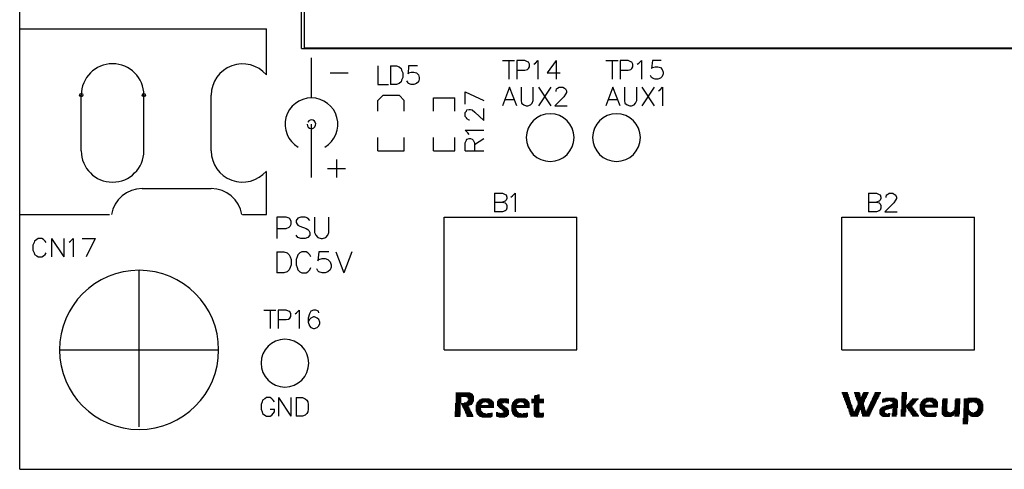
# Model space of a CAD drawing. Extents: x -0.24 to 4.91, y -0.23 to 6.58.
# Tile 1 of 24: x -0.23 to 1.63, y -0.23 to 0.62. Entities that reach past the tile are written whole.
import ezdxf

# ---------------------------------------------------------------- set-up
doc = ezdxf.new("R2010")
doc.units = 0
doc.layers.get('0').update_dxf_attribs({"linetype": 'CONTINUOUS'})
doc.layers.add('mb672d', color=1, linetype='CONTINUOUS')

# ---------------------------------------------------------------- blocks, each defined once
blk = doc.blocks.new('D94')
blk.add_circle((0, 0), 0.003)

msp = doc.modelspace()

# ---------------------------------------------------------------- linework, layer by layer
at = {"layer": 'mb672d', "color": 5}
for points in [[(-0.225, -0.225), (-0.225, 6.575)], [(0.306, 0.568), (0.306, 2.3)], [(0.312, 0.569), (0.312, 2.299)], [(-0.225, 0.255), (-0.225, 0.605), (0.24, 0.605)], [(0.24, 0.518), (0.24, 0.605)], [(0.306, 0.568), (3.614, 0.568)], [(0.312, 0.569), (3.617, 0.569)], [(0.325, 0.475), (0.325, 0.55)], [(0.685, 0.545), (0.708, 0.545)], [(0.697, 0.545), (0.697, 0.51)], [(0.712, 0.527), (0.727, 0.527), (0.732, 0.528), (0.734, 0.53), (0.736, 0.533), (0.736, 0.538), (0.734, 0.542), (0.732, 0.543), (0.727, 0.545), (0.712, 0.545), (0.712, 0.51)], [(0.744, 0.538), (0.747, 0.54), (0.752, 0.545), (0.752, 0.51)], [(0.786, 0.545), (0.769, 0.522), (0.794, 0.522)], [(0.786, 0.545), (0.786, 0.51)], [(0.88, 0.545), (0.903, 0.545)], [(0.892, 0.545), (0.892, 0.51)], [(0.907, 0.527), (0.922, 0.527), (0.927, 0.528), (0.929, 0.53), (0.931, 0.533), (0.931, 0.538), (0.929, 0.542), (0.927, 0.543), (0.922, 0.545), (0.907, 0.545), (0.907, 0.51)], [(0.939, 0.538), (0.942, 0.54), (0.947, 0.545), (0.947, 0.51)], [(0.984, 0.545), (0.968, 0.545), (0.966, 0.53), (0.968, 0.532), (0.973, 0.533), (0.978, 0.533), (0.983, 0.532), (0.986, 0.528), (0.988, 0.523), (0.988, 0.52), (0.986, 0.515), (0.983, 0.512), (0.978, 0.51), (0.973, 0.51), (0.968, 0.512), (0.966, 0.513), (0.964, 0.517)], [(0.36, 0.522), (0.394, 0.522)], [(0.45, 0.535), (0.45, 0.5), (0.47, 0.5)], [(0.474, 0.535), (0.474, 0.5)], [(0.474, 0.535), (0.485, 0.535), (0.49, 0.533), (0.494, 0.53), (0.495, 0.527), (0.497, 0.522), (0.497, 0.513), (0.495, 0.508), (0.494, 0.505), (0.49, 0.502), (0.485, 0.5), (0.474, 0.5)], [(0.525, 0.535), (0.508, 0.535), (0.507, 0.52), (0.508, 0.522), (0.513, 0.523), (0.518, 0.523), (0.523, 0.522), (0.527, 0.518), (0.528, 0.513), (0.528, 0.51), (0.527, 0.505), (0.523, 0.502), (0.518, 0.5), (0.513, 0.5), (0.508, 0.502), (0.507, 0.503), (0.505, 0.507)], [(0.615, 0.486), (0.65, 0.47)], [(0.615, 0.463), (0.615, 0.486)], [(0.712, 0.46), (0.698, 0.495), (0.685, 0.46)], [(0.72, 0.495), (0.72, 0.47), (0.721, 0.465), (0.725, 0.462), (0.73, 0.46), (0.733, 0.46), (0.738, 0.462), (0.741, 0.465), (0.743, 0.47), (0.743, 0.495)], [(0.753, 0.495), (0.776, 0.46)], [(0.776, 0.495), (0.753, 0.46)], [(0.786, 0.487), (0.786, 0.488), (0.787, 0.492), (0.789, 0.493), (0.792, 0.495), (0.799, 0.495), (0.802, 0.493), (0.804, 0.492), (0.806, 0.488), (0.806, 0.485), (0.804, 0.482), (0.801, 0.477), (0.784, 0.46), (0.807, 0.46)], [(0.907, 0.46), (0.893, 0.495), (0.88, 0.46)], [(0.915, 0.495), (0.915, 0.47), (0.916, 0.465), (0.92, 0.462), (0.925, 0.46), (0.928, 0.46), (0.933, 0.462), (0.936, 0.465), (0.938, 0.47), (0.938, 0.495)], [(0.948, 0.495), (0.971, 0.46)], [(0.971, 0.495), (0.948, 0.46)], [(0.979, 0.488), (0.982, 0.49), (0.987, 0.495), (0.987, 0.46)], [(-0.109, 0.375), (-0.109, 0.48)], [(0.009, 0.375), (0.009, 0.48)], [(0.136, 0.375), (0.136, 0.48)], [(0.45, 0.47), (0.46, 0.48)], [(0.45, 0.45), (0.45, 0.47)], [(0.46, 0.48), (0.49, 0.48)], [(0.49, 0.48), (0.5, 0.47)], [(0.5, 0.45), (0.5, 0.47)], [(0.555, 0.45), (0.555, 0.475), (0.595, 0.475)], [(0.595, 0.45), (0.595, 0.475)], [(0.69, 0.472), (0.707, 0.472)], [(0.885, 0.472), (0.902, 0.472)], [(0.623, 0.433), (0.622, 0.433), (0.618, 0.435), (0.617, 0.437), (0.615, 0.44), (0.615, 0.447), (0.617, 0.45), (0.618, 0.452), (0.622, 0.453), (0.625, 0.453), (0.628, 0.452), (0.633, 0.448), (0.65, 0.432), (0.65, 0.455)], [(0.325, 0.4), (0.325, 0.425)], [(0.622, 0.406), (0.62, 0.409), (0.615, 0.414), (0.65, 0.414)], [(0.325, 0.325), (0.325, 0.4)], [(0.45, 0.375), (0.45, 0.4)], [(0.45, 0.375), (0.5, 0.375), (0.5, 0.4)], [(0.555, 0.375), (0.555, 0.4)], [(0.595, 0.375), (0.595, 0.4)], [(0.615, 0.375), (0.615, 0.39), (0.617, 0.395), (0.618, 0.397), (0.622, 0.398), (0.625, 0.398), (0.628, 0.397), (0.63, 0.395), (0.632, 0.39), (0.632, 0.375)], [(0.632, 0.387), (0.65, 0.398)], [(0.555, 0.375), (0.595, 0.375)], [(0.615, 0.375), (0.65, 0.375)], [(0.372, 0.359), (0.372, 0.325)], [(0.24, 0.255), (0.24, 0.335)], [(0.355, 0.342), (0.389, 0.342)], [(0.006, 0.304), (0.136, 0.304)], [(0.67, 0.295), (0.67, 0.26)], [(0.67, 0.295), (0.685, 0.295), (0.69, 0.293), (0.692, 0.292), (0.693, 0.288), (0.693, 0.285), (0.692, 0.282), (0.69, 0.28), (0.685, 0.278)], [(0.701, 0.288), (0.704, 0.29), (0.709, 0.295), (0.709, 0.26)], [(1.375, 0.295), (1.375, 0.26)], [(1.375, 0.295), (1.39, 0.295), (1.395, 0.293), (1.397, 0.292), (1.398, 0.288), (1.398, 0.285), (1.397, 0.282), (1.395, 0.28), (1.39, 0.278)], [(1.408, 0.287), (1.408, 0.288), (1.409, 0.292), (1.411, 0.293), (1.414, 0.295), (1.421, 0.295), (1.424, 0.293), (1.426, 0.292), (1.428, 0.288), (1.428, 0.285), (1.426, 0.282), (1.423, 0.277), (1.406, 0.26), (1.429, 0.26)], [(0.67, 0.278), (0.685, 0.278), (0.69, 0.277), (0.692, 0.275), (0.693, 0.272), (0.693, 0.267), (0.692, 0.263), (0.69, 0.262), (0.685, 0.26), (0.67, 0.26)], [(1.375, 0.278), (1.39, 0.278), (1.395, 0.277), (1.397, 0.275), (1.398, 0.272), (1.398, 0.267), (1.397, 0.263), (1.395, 0.262), (1.39, 0.26), (1.375, 0.26)], [(-0.225, 0.255), (-0.056, 0.255)], [(0.195, 0.255), (0.24, 0.255)], [(0.26, 0.229), (0.277, 0.229), (0.283, 0.231), (0.285, 0.233), (0.287, 0.237), (0.287, 0.242), (0.285, 0.246), (0.283, 0.248), (0.277, 0.25), (0.26, 0.25), (0.26, 0.21)], [(0.322, 0.244), (0.318, 0.248), (0.313, 0.25), (0.305, 0.25), (0.299, 0.248), (0.296, 0.244), (0.296, 0.24), (0.298, 0.237), (0.299, 0.235), (0.303, 0.233), (0.315, 0.229), (0.318, 0.227), (0.32, 0.225), (0.322, 0.221), (0.322, 0.216), (0.318, 0.212), (0.313, 0.21), (0.305, 0.21), (0.299, 0.212), (0.296, 0.216)], [(0.331, 0.25), (0.331, 0.221), (0.333, 0.216), (0.337, 0.212), (0.343, 0.21), (0.346, 0.21), (0.352, 0.212), (0.356, 0.216), (0.358, 0.221), (0.358, 0.25)], [(0.575, 0), (0.575, 0.25), (0.825, 0.25)], [(0.825, 0), (0.825, 0.25)], [(1.325, 0), (1.325, 0.25), (1.575, 0.25)], [(1.575, 0), (1.575, 0.25)], [(-0.175, 0.202), (-0.177, 0.205), (-0.18, 0.208), (-0.183, 0.21), (-0.19, 0.21), (-0.193, 0.208), (-0.197, 0.205), (-0.198, 0.202), (-0.2, 0.197), (-0.2, 0.188), (-0.198, 0.183), (-0.197, 0.18), (-0.193, 0.177), (-0.19, 0.175), (-0.183, 0.175), (-0.18, 0.177), (-0.177, 0.18), (-0.175, 0.183)], [(-0.165, 0.21), (-0.165, 0.175)], [(-0.165, 0.21), (-0.142, 0.175)], [(-0.142, 0.21), (-0.142, 0.175)], [(-0.132, 0.203), (-0.129, 0.205), (-0.124, 0.21), (-0.124, 0.175)], [(-0.107, 0.21), (-0.083, 0.21)], [(-0.083, 0.21), (-0.1, 0.175)], [(0.26, 0.185), (0.26, 0.145)], [(0.26, 0.185), (0.273, 0.185), (0.279, 0.183), (0.283, 0.179), (0.285, 0.175), (0.287, 0.17), (0.287, 0.16), (0.285, 0.155), (0.283, 0.151), (0.279, 0.147), (0.273, 0.145), (0.26, 0.145)], [(0.324, 0.175), (0.322, 0.179), (0.318, 0.183), (0.315, 0.185), (0.307, 0.185), (0.303, 0.183), (0.299, 0.179), (0.298, 0.175), (0.296, 0.17), (0.296, 0.16), (0.298, 0.155), (0.299, 0.151), (0.303, 0.147), (0.307, 0.145), (0.315, 0.145), (0.318, 0.147), (0.322, 0.151), (0.324, 0.155)], [(0.358, 0.185), (0.339, 0.185), (0.337, 0.168), (0.339, 0.17), (0.345, 0.172), (0.351, 0.172), (0.356, 0.17), (0.36, 0.166), (0.362, 0.16), (0.362, 0.156), (0.36, 0.151), (0.356, 0.147), (0.351, 0.145), (0.345, 0.145), (0.339, 0.147), (0.337, 0.149), (0.335, 0.153)], [(0.371, 0.185), (0.386, 0.145)], [(0.401, 0.185), (0.386, 0.145)], [(0, -0.145), (0, 0.15)], [(0.235, 0.075), (0.258, 0.075)], [(0.247, 0.075), (0.247, 0.04)], [(0.262, 0.057), (0.277, 0.057), (0.282, 0.058), (0.284, 0.06), (0.286, 0.063), (0.286, 0.068), (0.284, 0.072), (0.282, 0.073), (0.277, 0.075), (0.262, 0.075), (0.262, 0.04)], [(0.294, 0.068), (0.297, 0.07), (0.302, 0.075), (0.302, 0.04)], [(0.339, 0.07), (0.338, 0.073), (0.333, 0.075), (0.329, 0.075), (0.324, 0.073), (0.321, 0.068), (0.319, 0.06), (0.319, 0.052), (0.321, 0.045), (0.324, 0.042), (0.329, 0.04), (0.331, 0.04), (0.336, 0.042), (0.339, 0.045), (0.341, 0.05), (0.341, 0.052), (0.339, 0.057), (0.336, 0.06), (0.331, 0.062), (0.329, 0.062), (0.324, 0.06), (0.321, 0.057), (0.319, 0.052)], [(-0.15, 0), (0.15, 0)], [(0.575, 0), (0.825, 0)], [(1.325, 0), (1.575, 0)], [(0.255, -0.098), (0.253, -0.095), (0.25, -0.092), (0.247, -0.09), (0.24, -0.09), (0.237, -0.092), (0.233, -0.095), (0.232, -0.098), (0.23, -0.103), (0.23, -0.112), (0.232, -0.117), (0.233, -0.12), (0.237, -0.123), (0.24, -0.125), (0.247, -0.125), (0.25, -0.123), (0.253, -0.12), (0.255, -0.117), (0.255, -0.112)], [(0.263, -0.09), (0.263, -0.125)], [(0.263, -0.09), (0.286, -0.125)], [(0.286, -0.09), (0.286, -0.125)], [(0.296, -0.09), (0.296, -0.125)], [(0.296, -0.09), (0.308, -0.09), (0.313, -0.092), (0.316, -0.095), (0.318, -0.098), (0.319, -0.103), (0.319, -0.112), (0.318, -0.117), (0.316, -0.12), (0.313, -0.123), (0.308, -0.125), (0.296, -0.125)], [(0.597, -0.081), (0.624, -0.081)], [(0.597, -0.082), (0.626, -0.082)], [(0.597, -0.083), (0.628, -0.083)], [(0.597, -0.084), (0.629, -0.084)], [(0.597, -0.085), (0.629, -0.085)], [(0.597, -0.086), (0.63, -0.086)], [(0.597, -0.087), (0.631, -0.087)], [(0.597, -0.088), (0.607, -0.088)], [(0.597, -0.089), (0.607, -0.089)], [(0.597, -0.09), (0.607, -0.09)], [(0.597, -0.091), (0.607, -0.091)], [(0.597, -0.092), (0.607, -0.092)], [(0.616, -0.088), (0.631, -0.088)], [(0.619, -0.089), (0.631, -0.089)], [(0.62, -0.09), (0.631, -0.09)], [(0.62, -0.091), (0.631, -0.091)], [(0.621, -0.092), (0.631, -0.092)], [(0.647, -0.092), (0.66, -0.092)], [(0.681, -0.092), (0.694, -0.092)], [(0.714, -0.092), (0.727, -0.092)], [(0.745, -0.087), (0.755, -0.087)], [(0.745, -0.088), (0.755, -0.088)], [(0.745, -0.089), (0.755, -0.089)], [(0.745, -0.09), (0.755, -0.09)], [(0.745, -0.091), (0.755, -0.091)], [(0.745, -0.092), (0.755, -0.092)], [(0.746, -0.086), (0.755, -0.086)], [(0.751, -0.085), (0.755, -0.085)], [(1.325, -0.08), (1.335, -0.08)], [(1.325, -0.081), (1.336, -0.081)], [(1.326, -0.082), (1.336, -0.082)], [(1.326, -0.083), (1.336, -0.083)], [(1.326, -0.084), (1.337, -0.084)], [(1.327, -0.085), (1.337, -0.085)], [(1.327, -0.086), (1.337, -0.086)], [(1.327, -0.087), (1.338, -0.087)], [(1.328, -0.088), (1.338, -0.088)], [(1.328, -0.089), (1.338, -0.089)], [(1.329, -0.09), (1.339, -0.09)], [(1.329, -0.091), (1.339, -0.091)], [(1.329, -0.092), (1.339, -0.092)], [(1.348, -0.08), (1.358, -0.08)], [(1.348, -0.081), (1.358, -0.081)], [(1.349, -0.082), (1.359, -0.082)], [(1.349, -0.083), (1.359, -0.083)], [(1.349, -0.084), (1.359, -0.084)], [(1.35, -0.085), (1.359, -0.085)], [(1.35, -0.086), (1.36, -0.086)], [(1.35, -0.087), (1.36, -0.087)], [(1.351, -0.088), (1.36, -0.088)], [(1.351, -0.089), (1.36, -0.089)], [(1.351, -0.09), (1.37, -0.09)], [(1.352, -0.091), (1.37, -0.091)], [(1.352, -0.092), (1.369, -0.092)], [(1.361, -0.089), (1.371, -0.089)], [(1.362, -0.087), (1.372, -0.087)], [(1.362, -0.088), (1.371, -0.088)], [(1.363, -0.085), (1.373, -0.085)], [(1.363, -0.086), (1.372, -0.086)], [(1.364, -0.083), (1.374, -0.083)], [(1.364, -0.084), (1.373, -0.084)], [(1.365, -0.081), (1.375, -0.081)], [(1.365, -0.082), (1.374, -0.082)], [(1.366, -0.08), (1.375, -0.08)], [(1.382, -0.091), (1.393, -0.091)], [(1.382, -0.092), (1.392, -0.092)], [(1.383, -0.089), (1.394, -0.089)], [(1.383, -0.09), (1.393, -0.09)], [(1.384, -0.087), (1.395, -0.087)], [(1.384, -0.088), (1.394, -0.088)], [(1.385, -0.085), (1.396, -0.085)], [(1.385, -0.086), (1.395, -0.086)], [(1.386, -0.082), (1.397, -0.082)], [(1.386, -0.083), (1.397, -0.083)], [(1.386, -0.084), (1.396, -0.084)], [(1.387, -0.08), (1.398, -0.08)], [(1.387, -0.081), (1.398, -0.081)], [(1.402, -0.092), (1.426, -0.092)], [(1.407, -0.091), (1.424, -0.091)], [(1.437, -0.087), (1.447, -0.087)], [(1.437, -0.088), (1.447, -0.088)], [(1.437, -0.089), (1.447, -0.089)], [(1.437, -0.09), (1.447, -0.09)], [(1.437, -0.091), (1.447, -0.091)], [(1.437, -0.092), (1.447, -0.092)], [(1.438, -0.08), (1.447, -0.08)], [(1.438, -0.081), (1.447, -0.081)], [(1.438, -0.082), (1.447, -0.082)], [(1.438, -0.083), (1.447, -0.083)], [(1.438, -0.084), (1.447, -0.084)], [(1.438, -0.085), (1.447, -0.085)], [(1.438, -0.086), (1.447, -0.086)], [(1.457, -0.092), (1.469, -0.092)], [(1.481, -0.092), (1.499, -0.092)], [(1.484, -0.091), (1.497, -0.091)], [(1.515, -0.092), (1.524, -0.092)], [(1.539, -0.092), (1.548, -0.092)], [(1.556, -0.092), (1.583, -0.092)], [(1.562, -0.091), (1.58, -0.091)], [(0.596, -0.101), (0.606, -0.101)], [(0.596, -0.102), (0.606, -0.102)], [(0.596, -0.103), (0.606, -0.103)], [(0.596, -0.104), (0.606, -0.104)], [(0.596, -0.105), (0.606, -0.105)], [(0.596, -0.106), (0.606, -0.106)], [(0.596, -0.107), (0.606, -0.107)], [(0.596, -0.108), (0.606, -0.108)], [(0.596, -0.109), (0.606, -0.109)], [(0.596, -0.11), (0.606, -0.11)], [(0.596, -0.111), (0.606, -0.111)], [(0.597, -0.093), (0.607, -0.093)], [(0.597, -0.094), (0.607, -0.094)], [(0.597, -0.095), (0.607, -0.095)], [(0.597, -0.096), (0.607, -0.096)], [(0.597, -0.097), (0.607, -0.097)], [(0.597, -0.098), (0.607, -0.098)], [(0.597, -0.099), (0.607, -0.099)], [(0.597, -0.1), (0.606, -0.1)], [(0.607, -0.101), (0.628, -0.101)], [(0.608, -0.102), (0.627, -0.102)], [(0.608, -0.103), (0.625, -0.103)], [(0.609, -0.104), (0.622, -0.104)], [(0.609, -0.105), (0.62, -0.105)], [(0.61, -0.106), (0.621, -0.106)], [(0.61, -0.107), (0.621, -0.107)], [(0.611, -0.108), (0.622, -0.108)], [(0.611, -0.109), (0.622, -0.109)], [(0.612, -0.11), (0.623, -0.11)], [(0.612, -0.111), (0.623, -0.111)], [(0.613, -0.1), (0.629, -0.1)], [(0.617, -0.099), (0.629, -0.099)], [(0.618, -0.098), (0.63, -0.098)], [(0.619, -0.097), (0.63, -0.097)], [(0.62, -0.095), (0.631, -0.095)], [(0.62, -0.096), (0.631, -0.096)], [(0.621, -0.093), (0.631, -0.093)], [(0.621, -0.094), (0.631, -0.094)], [(0.635, -0.104), (0.645, -0.104)], [(0.635, -0.105), (0.669, -0.105)], [(0.635, -0.106), (0.669, -0.106)], [(0.635, -0.107), (0.669, -0.107)], [(0.635, -0.108), (0.669, -0.108)], [(0.635, -0.109), (0.644, -0.109)], [(0.635, -0.11), (0.644, -0.11)], [(0.635, -0.111), (0.644, -0.111)], [(0.636, -0.101), (0.646, -0.101)], [(0.636, -0.102), (0.645, -0.102)], [(0.636, -0.103), (0.645, -0.103)], [(0.637, -0.099), (0.648, -0.099)], [(0.637, -0.1), (0.647, -0.1)], [(0.638, -0.098), (0.651, -0.098)], [(0.639, -0.097), (0.667, -0.097)], [(0.64, -0.096), (0.666, -0.096)], [(0.641, -0.095), (0.665, -0.095)], [(0.642, -0.094), (0.664, -0.094)], [(0.644, -0.093), (0.662, -0.093)], [(0.654, -0.098), (0.668, -0.098)], [(0.657, -0.099), (0.668, -0.099)], [(0.658, -0.1), (0.669, -0.1)], [(0.659, -0.101), (0.669, -0.101)], [(0.659, -0.102), (0.669, -0.102)], [(0.66, -0.103), (0.669, -0.103)], [(0.66, -0.104), (0.669, -0.104)], [(0.675, -0.097), (0.697, -0.097)], [(0.675, -0.098), (0.697, -0.098)], [(0.675, -0.099), (0.688, -0.099)], [(0.675, -0.1), (0.685, -0.1)], [(0.675, -0.101), (0.684, -0.101)], [(0.675, -0.102), (0.684, -0.102)], [(0.675, -0.103), (0.685, -0.103)], [(0.675, -0.104), (0.686, -0.104)], [(0.676, -0.095), (0.697, -0.095)], [(0.676, -0.096), (0.697, -0.096)], [(0.676, -0.105), (0.687, -0.105)], [(0.677, -0.094), (0.697, -0.094)], [(0.677, -0.106), (0.689, -0.106)], [(0.678, -0.107), (0.69, -0.107)], [(0.679, -0.093), (0.697, -0.093)], [(0.679, -0.108), (0.691, -0.108)], [(0.68, -0.109), (0.693, -0.109)], [(0.681, -0.11), (0.694, -0.11)], [(0.683, -0.111), (0.695, -0.111)], [(0.691, -0.099), (0.697, -0.099)], [(0.695, -0.1), (0.697, -0.1)], [(0.702, -0.104), (0.712, -0.104)], [(0.702, -0.105), (0.736, -0.105)], [(0.702, -0.106), (0.736, -0.106)], [(0.702, -0.107), (0.736, -0.107)], [(0.702, -0.108), (0.736, -0.108)], [(0.702, -0.109), (0.711, -0.109)], [(0.702, -0.11), (0.711, -0.11)], [(0.702, -0.111), (0.711, -0.111)], [(0.703, -0.101), (0.713, -0.101)], [(0.703, -0.102), (0.712, -0.102)], [(0.703, -0.103), (0.712, -0.103)], [(0.704, -0.099), (0.715, -0.099)], [(0.704, -0.1), (0.714, -0.1)], [(0.705, -0.098), (0.718, -0.098)], [(0.706, -0.097), (0.734, -0.097)], [(0.707, -0.096), (0.733, -0.096)], [(0.708, -0.095), (0.732, -0.095)], [(0.709, -0.094), (0.731, -0.094)], [(0.711, -0.093), (0.729, -0.093)], [(0.721, -0.098), (0.735, -0.098)], [(0.724, -0.099), (0.735, -0.099)], [(0.725, -0.1), (0.736, -0.1)], [(0.726, -0.101), (0.736, -0.101)], [(0.726, -0.102), (0.736, -0.102)], [(0.727, -0.103), (0.736, -0.103)], [(0.727, -0.104), (0.736, -0.104)], [(0.74, -0.093), (0.763, -0.093)], [(0.74, -0.094), (0.763, -0.094)], [(0.74, -0.095), (0.763, -0.095)], [(0.74, -0.096), (0.763, -0.096)], [(0.74, -0.097), (0.763, -0.097)], [(0.74, -0.098), (0.763, -0.098)], [(0.74, -0.099), (0.763, -0.099)], [(0.744, -0.104), (0.754, -0.104)], [(0.744, -0.105), (0.754, -0.105)], [(0.744, -0.106), (0.754, -0.106)], [(0.744, -0.107), (0.754, -0.107)], [(0.744, -0.108), (0.754, -0.108)], [(0.744, -0.109), (0.754, -0.109)], [(0.744, -0.11), (0.754, -0.11)], [(0.744, -0.111), (0.754, -0.111)], [(0.745, -0.1), (0.754, -0.1)], [(0.745, -0.101), (0.754, -0.101)], [(0.745, -0.102), (0.754, -0.102)], [(0.745, -0.103), (0.754, -0.103)], [(1.33, -0.093), (1.34, -0.093)], [(1.33, -0.094), (1.34, -0.094)], [(1.331, -0.095), (1.34, -0.095)], [(1.331, -0.096), (1.341, -0.096)], [(1.331, -0.097), (1.341, -0.097)], [(1.332, -0.098), (1.341, -0.098)], [(1.332, -0.099), (1.342, -0.099)], [(1.332, -0.1), (1.342, -0.1)], [(1.333, -0.101), (1.342, -0.101)], [(1.333, -0.102), (1.343, -0.102)], [(1.334, -0.103), (1.343, -0.103)], [(1.334, -0.104), (1.343, -0.104)], [(1.334, -0.105), (1.344, -0.105)], [(1.335, -0.106), (1.344, -0.106)], [(1.335, -0.107), (1.344, -0.107)], [(1.335, -0.108), (1.345, -0.108)], [(1.336, -0.109), (1.345, -0.109)], [(1.336, -0.11), (1.345, -0.11)], [(1.337, -0.111), (1.346, -0.111)], [(1.351, -0.111), (1.368, -0.111)], [(1.352, -0.109), (1.368, -0.109)], [(1.352, -0.11), (1.368, -0.11)], [(1.353, -0.093), (1.369, -0.093)], [(1.353, -0.094), (1.368, -0.094)], [(1.353, -0.095), (1.368, -0.095)], [(1.353, -0.106), (1.367, -0.106)], [(1.353, -0.107), (1.367, -0.107)], [(1.353, -0.108), (1.368, -0.108)], [(1.354, -0.096), (1.368, -0.096)], [(1.354, -0.097), (1.367, -0.097)], [(1.354, -0.098), (1.367, -0.098)], [(1.354, -0.104), (1.366, -0.104)], [(1.354, -0.105), (1.367, -0.105)], [(1.355, -0.099), (1.366, -0.099)], [(1.355, -0.1), (1.366, -0.1)], [(1.355, -0.101), (1.366, -0.101)], [(1.355, -0.102), (1.366, -0.102)], [(1.355, -0.103), (1.366, -0.103)], [(1.373, -0.111), (1.383, -0.111)], [(1.374, -0.109), (1.384, -0.109)], [(1.374, -0.11), (1.383, -0.11)], [(1.375, -0.106), (1.385, -0.106)], [(1.375, -0.107), (1.385, -0.107)], [(1.375, -0.108), (1.384, -0.108)], [(1.376, -0.104), (1.386, -0.104)], [(1.376, -0.105), (1.386, -0.105)], [(1.377, -0.102), (1.387, -0.102)], [(1.377, -0.103), (1.387, -0.103)], [(1.378, -0.1), (1.388, -0.1)], [(1.378, -0.101), (1.388, -0.101)], [(1.379, -0.098), (1.389, -0.098)], [(1.379, -0.099), (1.389, -0.099)], [(1.38, -0.096), (1.39, -0.096)], [(1.38, -0.097), (1.39, -0.097)], [(1.381, -0.093), (1.392, -0.093)], [(1.381, -0.094), (1.391, -0.094)], [(1.381, -0.095), (1.391, -0.095)], [(1.397, -0.111), (1.413, -0.111)], [(1.398, -0.11), (1.416, -0.11)], [(1.399, -0.109), (1.419, -0.109)], [(1.401, -0.094), (1.429, -0.094)], [(1.401, -0.095), (1.429, -0.095)], [(1.401, -0.096), (1.412, -0.096)], [(1.401, -0.097), (1.407, -0.097)], [(1.401, -0.098), (1.403, -0.098)], [(1.401, -0.108), (1.43, -0.108)], [(1.402, -0.093), (1.428, -0.093)], [(1.402, -0.107), (1.43, -0.107)], [(1.405, -0.106), (1.43, -0.106)], [(1.408, -0.105), (1.43, -0.105)], [(1.413, -0.104), (1.43, -0.104)], [(1.416, -0.096), (1.43, -0.096)], [(1.417, -0.103), (1.43, -0.103)], [(1.419, -0.097), (1.43, -0.097)], [(1.419, -0.102), (1.43, -0.102)], [(1.42, -0.098), (1.43, -0.098)], [(1.42, -0.101), (1.43, -0.101)], [(1.421, -0.099), (1.43, -0.099)], [(1.421, -0.1), (1.43, -0.1)], [(1.421, -0.109), (1.429, -0.109)], [(1.421, -0.11), (1.429, -0.11)], [(1.421, -0.111), (1.429, -0.111)], [(1.437, -0.093), (1.446, -0.093)], [(1.437, -0.094), (1.446, -0.094)], [(1.437, -0.095), (1.446, -0.095)], [(1.437, -0.096), (1.446, -0.096)], [(1.437, -0.097), (1.446, -0.097)], [(1.437, -0.098), (1.446, -0.098)], [(1.437, -0.099), (1.446, -0.099)], [(1.437, -0.1), (1.446, -0.1)], [(1.437, -0.101), (1.446, -0.101)], [(1.437, -0.102), (1.446, -0.102)], [(1.437, -0.103), (1.446, -0.103)], [(1.437, -0.104), (1.446, -0.104)], [(1.437, -0.105), (1.457, -0.105)], [(1.437, -0.106), (1.456, -0.106)], [(1.437, -0.107), (1.457, -0.107)], [(1.437, -0.108), (1.446, -0.108)], [(1.437, -0.109), (1.446, -0.109)], [(1.437, -0.11), (1.446, -0.11)], [(1.437, -0.111), (1.446, -0.111)], [(1.447, -0.104), (1.458, -0.104)], [(1.447, -0.108), (1.458, -0.108)], [(1.448, -0.103), (1.459, -0.103)], [(1.448, -0.109), (1.458, -0.109)], [(1.448, -0.11), (1.459, -0.11)], [(1.449, -0.102), (1.46, -0.102)], [(1.449, -0.111), (1.46, -0.111)], [(1.45, -0.101), (1.461, -0.101)], [(1.451, -0.1), (1.462, -0.1)], [(1.452, -0.098), (1.463, -0.098)], [(1.452, -0.099), (1.463, -0.099)], [(1.453, -0.097), (1.464, -0.097)], [(1.454, -0.096), (1.465, -0.096)], [(1.455, -0.095), (1.466, -0.095)], [(1.456, -0.094), (1.467, -0.094)], [(1.457, -0.093), (1.468, -0.093)], [(1.472, -0.103), (1.482, -0.103)], [(1.472, -0.104), (1.506, -0.104)], [(1.472, -0.105), (1.506, -0.105)], [(1.472, -0.106), (1.506, -0.106)], [(1.472, -0.107), (1.506, -0.107)], [(1.472, -0.108), (1.481, -0.108)], [(1.472, -0.109), (1.481, -0.109)], [(1.472, -0.11), (1.481, -0.11)], [(1.472, -0.111), (1.481, -0.111)], [(1.473, -0.1), (1.483, -0.1)], [(1.473, -0.101), (1.482, -0.101)], [(1.473, -0.102), (1.482, -0.102)], [(1.474, -0.098), (1.485, -0.098)], [(1.474, -0.099), (1.484, -0.099)], [(1.475, -0.097), (1.488, -0.097)], [(1.476, -0.096), (1.504, -0.096)], [(1.477, -0.095), (1.503, -0.095)], [(1.478, -0.094), (1.502, -0.094)], [(1.479, -0.093), (1.501, -0.093)], [(1.491, -0.097), (1.505, -0.097)], [(1.494, -0.098), (1.505, -0.098)], [(1.495, -0.099), (1.506, -0.099)], [(1.496, -0.1), (1.506, -0.1)], [(1.496, -0.101), (1.506, -0.101)], [(1.497, -0.102), (1.506, -0.102)], [(1.497, -0.103), (1.506, -0.103)], [(1.513, -0.107), (1.523, -0.107)], [(1.513, -0.108), (1.523, -0.108)], [(1.513, -0.109), (1.523, -0.109)], [(1.513, -0.11), (1.523, -0.11)], [(1.513, -0.111), (1.523, -0.111)], [(1.514, -0.095), (1.524, -0.095)], [(1.514, -0.096), (1.524, -0.096)], [(1.514, -0.097), (1.524, -0.097)], [(1.514, -0.098), (1.524, -0.098)], [(1.514, -0.099), (1.524, -0.099)], [(1.514, -0.1), (1.524, -0.1)], [(1.514, -0.101), (1.523, -0.101)], [(1.514, -0.102), (1.523, -0.102)], [(1.514, -0.103), (1.523, -0.103)], [(1.514, -0.104), (1.523, -0.104)], [(1.514, -0.105), (1.523, -0.105)], [(1.514, -0.106), (1.523, -0.106)], [(1.515, -0.093), (1.524, -0.093)], [(1.515, -0.094), (1.524, -0.094)], [(1.537, -0.109), (1.547, -0.109)], [(1.537, -0.11), (1.547, -0.11)], [(1.537, -0.111), (1.547, -0.111)], [(1.538, -0.095), (1.548, -0.095)], [(1.538, -0.096), (1.548, -0.096)], [(1.538, -0.097), (1.548, -0.097)], [(1.538, -0.098), (1.548, -0.098)], [(1.538, -0.099), (1.548, -0.099)], [(1.538, -0.1), (1.548, -0.1)], [(1.538, -0.101), (1.548, -0.101)], [(1.538, -0.102), (1.547, -0.102)], [(1.538, -0.103), (1.547, -0.103)], [(1.538, -0.104), (1.547, -0.104)], [(1.538, -0.105), (1.547, -0.105)], [(1.538, -0.106), (1.547, -0.106)], [(1.538, -0.107), (1.547, -0.107)], [(1.538, -0.108), (1.547, -0.108)], [(1.539, -0.093), (1.548, -0.093)], [(1.539, -0.094), (1.548, -0.094)], [(1.554, -0.111), (1.564, -0.111)], [(1.555, -0.093), (1.585, -0.093)], [(1.555, -0.094), (1.586, -0.094)], [(1.555, -0.095), (1.587, -0.095)], [(1.555, -0.096), (1.588, -0.096)], [(1.555, -0.097), (1.589, -0.097)], [(1.555, -0.098), (1.57, -0.098)], [(1.555, -0.099), (1.566, -0.099)], [(1.555, -0.1), (1.564, -0.1)], [(1.555, -0.101), (1.564, -0.101)], [(1.555, -0.102), (1.564, -0.102)], [(1.555, -0.103), (1.564, -0.103)], [(1.555, -0.104), (1.564, -0.104)], [(1.555, -0.105), (1.564, -0.105)], [(1.555, -0.106), (1.564, -0.106)], [(1.555, -0.107), (1.564, -0.107)], [(1.555, -0.108), (1.564, -0.108)], [(1.555, -0.109), (1.564, -0.109)], [(1.555, -0.11), (1.564, -0.11)], [(1.574, -0.098), (1.589, -0.098)], [(1.577, -0.099), (1.59, -0.099)], [(1.579, -0.1), (1.59, -0.1)], [(1.58, -0.101), (1.59, -0.101)], [(1.58, -0.102), (1.591, -0.102)], [(1.581, -0.103), (1.591, -0.103)], [(1.581, -0.104), (1.591, -0.104)], [(1.581, -0.105), (1.591, -0.105)], [(1.581, -0.11), (1.591, -0.11)], [(1.581, -0.111), (1.591, -0.111)], [(1.582, -0.106), (1.591, -0.106)], [(1.582, -0.107), (1.591, -0.107)], [(1.582, -0.108), (1.591, -0.108)], [(1.582, -0.109), (1.591, -0.109)], [(0.247, -0.112), (0.255, -0.112)], [(0.595, -0.117), (0.606, -0.117)], [(0.595, -0.118), (0.606, -0.118)], [(0.595, -0.119), (0.606, -0.119)], [(0.595, -0.12), (0.606, -0.12)], [(0.595, -0.121), (0.606, -0.121)], [(0.595, -0.122), (0.606, -0.122)], [(0.595, -0.123), (0.605, -0.123)], [(0.595, -0.124), (0.605, -0.124)], [(0.595, -0.125), (0.605, -0.125)], [(0.596, -0.112), (0.606, -0.112)], [(0.596, -0.113), (0.606, -0.113)], [(0.596, -0.114), (0.606, -0.114)], [(0.596, -0.115), (0.606, -0.115)], [(0.596, -0.116), (0.606, -0.116)], [(0.613, -0.112), (0.624, -0.112)], [(0.613, -0.113), (0.624, -0.113)], [(0.614, -0.114), (0.625, -0.114)], [(0.614, -0.115), (0.625, -0.115)], [(0.615, -0.116), (0.626, -0.116)], [(0.615, -0.117), (0.626, -0.117)], [(0.615, -0.118), (0.627, -0.118)], [(0.616, -0.119), (0.627, -0.119)], [(0.616, -0.12), (0.628, -0.12)], [(0.617, -0.121), (0.628, -0.121)], [(0.617, -0.122), (0.629, -0.122)], [(0.617, -0.123), (0.629, -0.123)], [(0.618, -0.124), (0.63, -0.124)], [(0.618, -0.125), (0.63, -0.125)], [(0.635, -0.112), (0.644, -0.112)], [(0.635, -0.113), (0.645, -0.113)], [(0.635, -0.114), (0.645, -0.114)], [(0.635, -0.115), (0.645, -0.115)], [(0.636, -0.116), (0.646, -0.116)], [(0.636, -0.117), (0.647, -0.117)], [(0.636, -0.118), (0.648, -0.118)], [(0.637, -0.119), (0.649, -0.119)], [(0.637, -0.12), (0.653, -0.12)], [(0.638, -0.121), (0.666, -0.121)], [(0.639, -0.122), (0.666, -0.122)], [(0.64, -0.123), (0.666, -0.123)], [(0.641, -0.124), (0.666, -0.124)], [(0.643, -0.125), (0.665, -0.125)], [(0.646, -0.126), (0.664, -0.126)], [(0.657, -0.12), (0.666, -0.12)], [(0.663, -0.119), (0.666, -0.119)], [(0.673, -0.118), (0.676, -0.118)], [(0.673, -0.119), (0.68, -0.119)], [(0.673, -0.12), (0.697, -0.12)], [(0.673, -0.121), (0.697, -0.121)], [(0.673, -0.122), (0.696, -0.122)], [(0.673, -0.123), (0.695, -0.123)], [(0.674, -0.124), (0.694, -0.124)], [(0.674, -0.125), (0.693, -0.125)], [(0.678, -0.126), (0.69, -0.126)], [(0.684, -0.112), (0.696, -0.112)], [(0.684, -0.119), (0.697, -0.119)], [(0.685, -0.113), (0.696, -0.113)], [(0.686, -0.114), (0.697, -0.114)], [(0.687, -0.115), (0.697, -0.115)], [(0.687, -0.117), (0.697, -0.117)], [(0.687, -0.118), (0.697, -0.118)], [(0.688, -0.116), (0.697, -0.116)], [(0.702, -0.112), (0.711, -0.112)], [(0.702, -0.113), (0.712, -0.113)], [(0.702, -0.114), (0.712, -0.114)], [(0.702, -0.115), (0.712, -0.115)], [(0.703, -0.116), (0.713, -0.116)], [(0.703, -0.117), (0.714, -0.117)], [(0.703, -0.118), (0.715, -0.118)], [(0.704, -0.119), (0.716, -0.119)], [(0.704, -0.12), (0.72, -0.12)], [(0.705, -0.121), (0.733, -0.121)], [(0.706, -0.122), (0.733, -0.122)], [(0.707, -0.123), (0.733, -0.123)], [(0.708, -0.124), (0.733, -0.124)], [(0.71, -0.125), (0.732, -0.125)], [(0.713, -0.126), (0.731, -0.126)], [(0.724, -0.12), (0.733, -0.12)], [(0.73, -0.119), (0.733, -0.119)], [(0.744, -0.112), (0.754, -0.112)], [(0.744, -0.113), (0.754, -0.113)], [(0.744, -0.114), (0.754, -0.114)], [(0.744, -0.115), (0.754, -0.115)], [(0.744, -0.116), (0.754, -0.116)], [(0.744, -0.117), (0.754, -0.117)], [(0.744, -0.118), (0.755, -0.118)], [(0.744, -0.119), (0.757, -0.119)], [(0.744, -0.12), (0.763, -0.12)], [(0.744, -0.121), (0.763, -0.121)], [(0.744, -0.122), (0.763, -0.122)], [(0.745, -0.123), (0.763, -0.123)], [(0.745, -0.124), (0.763, -0.124)], [(0.746, -0.125), (0.762, -0.125)], [(0.748, -0.126), (0.762, -0.126)], [(0.759, -0.119), (0.763, -0.119)], [(1.337, -0.112), (1.346, -0.112)], [(1.337, -0.113), (1.347, -0.113)], [(1.338, -0.114), (1.347, -0.114)], [(1.338, -0.115), (1.347, -0.115)], [(1.338, -0.116), (1.348, -0.116)], [(1.339, -0.117), (1.357, -0.117)], [(1.339, -0.118), (1.357, -0.118)], [(1.339, -0.119), (1.356, -0.119)], [(1.34, -0.12), (1.356, -0.12)], [(1.34, -0.121), (1.356, -0.121)], [(1.341, -0.122), (1.355, -0.122)], [(1.341, -0.123), (1.355, -0.123)], [(1.341, -0.124), (1.355, -0.124)], [(1.349, -0.115), (1.358, -0.115)], [(1.349, -0.116), (1.358, -0.116)], [(1.35, -0.113), (1.359, -0.113)], [(1.35, -0.114), (1.358, -0.114)], [(1.351, -0.112), (1.359, -0.112)], [(1.36, -0.112), (1.369, -0.112)], [(1.361, -0.113), (1.369, -0.113)], [(1.361, -0.114), (1.369, -0.114)], [(1.361, -0.115), (1.37, -0.115)], [(1.361, -0.116), (1.37, -0.116)], [(1.362, -0.117), (1.38, -0.117)], [(1.362, -0.118), (1.38, -0.118)], [(1.362, -0.119), (1.379, -0.119)], [(1.363, -0.12), (1.379, -0.12)], [(1.363, -0.121), (1.378, -0.121)], [(1.363, -0.122), (1.378, -0.122)], [(1.363, -0.123), (1.377, -0.123)], [(1.364, -0.124), (1.377, -0.124)], [(1.371, -0.115), (1.381, -0.115)], [(1.371, -0.116), (1.38, -0.116)], [(1.372, -0.113), (1.382, -0.113)], [(1.372, -0.114), (1.381, -0.114)], [(1.373, -0.112), (1.382, -0.112)], [(1.396, -0.113), (1.407, -0.113)], [(1.396, -0.114), (1.406, -0.114)], [(1.396, -0.115), (1.406, -0.115)], [(1.396, -0.116), (1.405, -0.116)], [(1.396, -0.117), (1.405, -0.117)], [(1.396, -0.118), (1.406, -0.118)], [(1.396, -0.119), (1.407, -0.119)], [(1.396, -0.12), (1.409, -0.12)], [(1.397, -0.112), (1.409, -0.112)], [(1.397, -0.121), (1.416, -0.121)], [(1.398, -0.122), (1.415, -0.122)], [(1.398, -0.123), (1.415, -0.123)], [(1.4, -0.124), (1.415, -0.124)], [(1.402, -0.125), (1.414, -0.125)], [(1.412, -0.12), (1.416, -0.12)], [(1.419, -0.12), (1.429, -0.12)], [(1.419, -0.121), (1.429, -0.121)], [(1.419, -0.122), (1.428, -0.122)], [(1.419, -0.123), (1.428, -0.123)], [(1.419, -0.124), (1.428, -0.124)], [(1.42, -0.112), (1.429, -0.112)], [(1.42, -0.113), (1.429, -0.113)], [(1.42, -0.114), (1.429, -0.114)], [(1.42, -0.115), (1.429, -0.115)], [(1.42, -0.116), (1.429, -0.116)], [(1.42, -0.117), (1.429, -0.117)], [(1.42, -0.118), (1.429, -0.118)], [(1.42, -0.119), (1.429, -0.119)], [(1.436, -0.113), (1.446, -0.113)], [(1.436, -0.114), (1.446, -0.114)], [(1.436, -0.115), (1.446, -0.115)], [(1.436, -0.116), (1.446, -0.116)], [(1.436, -0.117), (1.445, -0.117)], [(1.436, -0.118), (1.445, -0.118)], [(1.436, -0.119), (1.445, -0.119)], [(1.436, -0.12), (1.445, -0.12)], [(1.436, -0.121), (1.445, -0.121)], [(1.436, -0.122), (1.445, -0.122)], [(1.436, -0.123), (1.445, -0.123)], [(1.436, -0.124), (1.445, -0.124)], [(1.437, -0.112), (1.446, -0.112)], [(1.45, -0.112), (1.461, -0.112)], [(1.45, -0.113), (1.461, -0.113)], [(1.451, -0.114), (1.462, -0.114)], [(1.452, -0.115), (1.463, -0.115)], [(1.453, -0.116), (1.464, -0.116)], [(1.453, -0.117), (1.465, -0.117)], [(1.454, -0.118), (1.465, -0.118)], [(1.455, -0.119), (1.466, -0.119)], [(1.455, -0.12), (1.467, -0.12)], [(1.456, -0.121), (1.468, -0.121)], [(1.457, -0.122), (1.468, -0.122)], [(1.457, -0.123), (1.469, -0.123)], [(1.458, -0.124), (1.47, -0.124)], [(1.472, -0.112), (1.482, -0.112)], [(1.472, -0.113), (1.482, -0.113)], [(1.472, -0.114), (1.482, -0.114)], [(1.473, -0.115), (1.483, -0.115)], [(1.473, -0.116), (1.484, -0.116)], [(1.473, -0.117), (1.485, -0.117)], [(1.474, -0.118), (1.486, -0.118)], [(1.474, -0.119), (1.49, -0.119)], [(1.475, -0.12), (1.503, -0.12)], [(1.476, -0.121), (1.503, -0.121)], [(1.477, -0.122), (1.503, -0.122)], [(1.478, -0.123), (1.503, -0.123)], [(1.48, -0.124), (1.502, -0.124)], [(1.483, -0.125), (1.501, -0.125)], [(1.494, -0.119), (1.503, -0.119)], [(1.5, -0.118), (1.503, -0.118)], [(1.513, -0.112), (1.523, -0.112)], [(1.513, -0.113), (1.523, -0.113)], [(1.513, -0.114), (1.523, -0.114)], [(1.513, -0.115), (1.523, -0.115)], [(1.513, -0.116), (1.524, -0.116)], [(1.513, -0.117), (1.525, -0.117)], [(1.513, -0.118), (1.528, -0.118)], [(1.513, -0.119), (1.547, -0.119)], [(1.513, -0.12), (1.547, -0.12)], [(1.514, -0.121), (1.536, -0.121)], [(1.515, -0.122), (1.536, -0.122)], [(1.516, -0.123), (1.535, -0.123)], [(1.517, -0.124), (1.533, -0.124)], [(1.519, -0.125), (1.531, -0.125)], [(1.53, -0.118), (1.547, -0.118)], [(1.533, -0.117), (1.547, -0.117)], [(1.535, -0.115), (1.547, -0.115)], [(1.535, -0.116), (1.547, -0.116)], [(1.536, -0.114), (1.547, -0.114)], [(1.537, -0.112), (1.547, -0.112)], [(1.537, -0.113), (1.547, -0.113)], [(1.537, -0.121), (1.546, -0.121)], [(1.537, -0.122), (1.546, -0.122)], [(1.537, -0.123), (1.546, -0.123)], [(1.537, -0.124), (1.546, -0.124)], [(1.553, -0.129), (1.563, -0.129)], [(1.554, -0.112), (1.564, -0.112)], [(1.554, -0.113), (1.565, -0.113)], [(1.554, -0.114), (1.565, -0.114)], [(1.554, -0.115), (1.566, -0.115)], [(1.554, -0.116), (1.567, -0.116)], [(1.554, -0.117), (1.568, -0.117)], [(1.554, -0.118), (1.571, -0.118)], [(1.554, -0.119), (1.588, -0.119)], [(1.554, -0.12), (1.588, -0.12)], [(1.554, -0.121), (1.587, -0.121)], [(1.554, -0.122), (1.563, -0.122)], [(1.554, -0.123), (1.563, -0.123)], [(1.554, -0.124), (1.563, -0.124)], [(1.554, -0.125), (1.563, -0.125)], [(1.554, -0.126), (1.563, -0.126)], [(1.554, -0.127), (1.563, -0.127)], [(1.554, -0.128), (1.563, -0.128)], [(1.565, -0.122), (1.586, -0.122)], [(1.566, -0.123), (1.585, -0.123)], [(1.567, -0.124), (1.583, -0.124)], [(1.57, -0.125), (1.581, -0.125)], [(1.574, -0.118), (1.589, -0.118)], [(1.577, -0.117), (1.589, -0.117)], [(1.578, -0.116), (1.59, -0.116)], [(1.579, -0.115), (1.59, -0.115)], [(1.58, -0.113), (1.591, -0.113)], [(1.58, -0.114), (1.591, -0.114)], [(1.581, -0.112), (1.591, -0.112)], [(1.553, -0.13), (1.563, -0.13)], [(1.553, -0.131), (1.563, -0.131)], [(1.553, -0.132), (1.563, -0.132)], [(1.553, -0.133), (1.563, -0.133)], [(1.553, -0.134), (1.563, -0.134)], [(1.553, -0.135), (1.562, -0.135)], [(1.553, -0.136), (1.562, -0.136)], [(1.553, -0.137), (1.562, -0.137)], [(1.553, -0.138), (1.562, -0.138)], [(1.553, -0.139), (1.562, -0.139)], [(-0.225, -0.225), (4.275, -0.225)]]:
    msp.add_lwpolyline(points, dxfattribs=at)
at = {"layer": 'mb672d', "color": 1}
for points in [[(-0.225, -0.225), (-0.225, 6.575)], [(-0.225, -0.225), (4.275, -0.225)]]:
    msp.add_lwpolyline(points, dxfattribs=at)
at = {"layer": 'mb672d', "color": 5}
for points in [[(0.009, 0.48), (0.009, 0.48), (0.009, 0.48, 1), (-0.109, 0.48), (-0.109, 0.48)], [(0.24, 0.518), (0.24, 0.518), (0.24, 0.518, 0.698122), (0.136, 0.48), (0.136, 0.48)], [(0.35, 0.382), (0.35, 0.382), (0.35, 0.382, 3.709573), (0.3, 0.382), (0.3, 0.382)], [(0.317, 0.425), (0.317, 0.425), (0.317, 0.425, 7.645735), (0.318, 0.429), (0.318, 0.429)], [(0.82, 0.4), (0.82, 0.4), (0.82, 0.4, 1), (0.73, 0.4), (0.73, 0.4), (0.73, 0.4, 1), (0.82, 0.4), (0.82, 0.4)], [(0.945, 0.4), (0.945, 0.4), (0.945, 0.4, 1), (0.855, 0.4), (0.855, 0.4), (0.855, 0.4, 1), (0.945, 0.4), (0.945, 0.4)], [(-0.109, 0.375), (-0.109, 0.375), (-0.109, 0.375, 1), (0.009, 0.375), (0.009, 0.375)], [(0.136, 0.375), (0.136, 0.375), (0.136, 0.375, 0.699961), (0.24, 0.337), (0.24, 0.337)], [(0.006, 0.304), (0.006, 0.304), (0.006, 0.304, 0.366945), (-0.052, 0.255), (-0.052, 0.255)], [(0.194, 0.255), (0.194, 0.255), (0.194, 0.255, 0.363145), (0.136, 0.304), (0.136, 0.304)], [(0.15, 0), (0.15, 0), (0.15, 0, 1), (-0.15, 0), (-0.15, 0), (-0.15, 0, 1), (0.15, 0), (0.15, 0)], [(0.32, -0.025), (0.32, -0.025), (0.32, -0.025, 1), (0.23, -0.025), (0.23, -0.025), (0.23, -0.025, 1), (0.32, -0.025), (0.32, -0.025)]]:
    msp.add_lwpolyline(points, format="xyb", dxfattribs=at)

# ---------------------------------------------------------------- block references
at = {"layer": 'mb672d'}
for p in [(-0.109, 0.48), (0.009, 0.48)]:
    msp.add_blockref('D94', p, dxfattribs=at)

doc.saveas('drawing.dxf')
